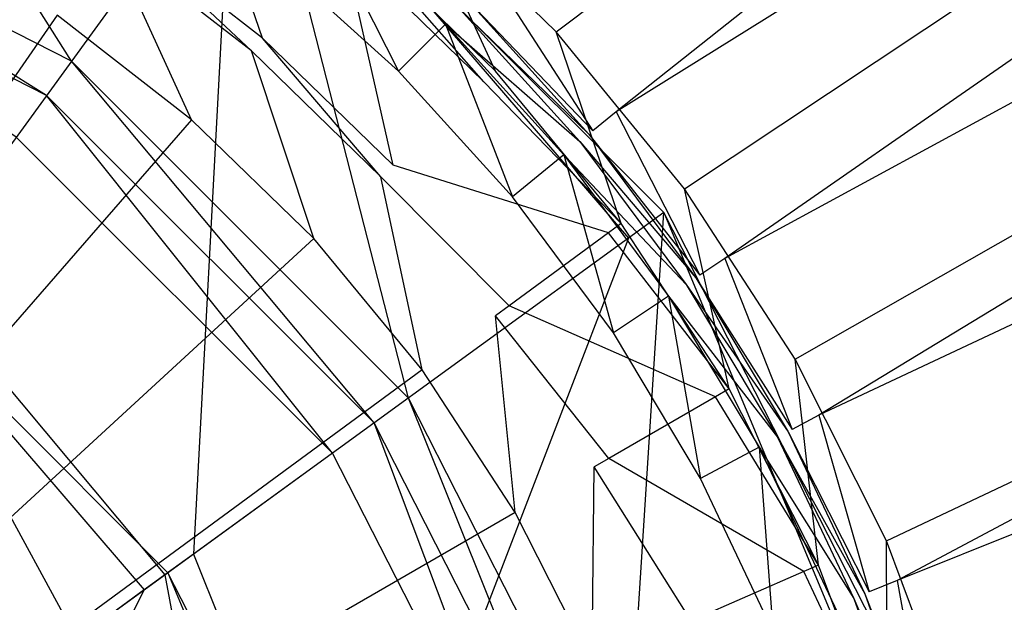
# Model space of a CAD drawing. Extents: x 0 to 0.55, y -0.45 to 0.
# Tile 22 of 33: x 0.289 to 0.305, y -0.203 to -0.193. Entities that reach past the tile are written whole.
import ezdxf

# ---------------------------------------------------------------- set-up
doc = ezdxf.new("R2010")
doc.units = 0
for name, color, linetype in [('L0_WT_516055_0___REPLACEMTFOREM', 7, 'CONTINUOUS'), ('L1_ABLAUF60_ONOVO_1___REPLACEMT', 7, 'CONTINUOUS'), ('L2_ABLAUF60_ONOVO_2___REPLACEMT', 7, 'CONTINUOUS')]:
    doc.layers.add(name, color=color, linetype=linetype)

msp = doc.modelspace()

# ---------------------------------------------------------------- linework, layer by layer
at = {"layer": 'L0_WT_516055_0___REPLACEMTFOREM', "color": 8}
for points, invisible_edges in [([(0.472623, -0.060406, 0.01), (0.297517, -0.193561, 0.01), (0.295164, -0.191252, 0.01), (0.472623, -0.060406, 0.01)], 13), ([(0.297517, -0.193561, 0.01), (0.472623, -0.060406, 0.01), (0.473684, -0.080292, 0.01), (0.297517, -0.193561, 0.01)], 14), ([(0.473684, -0.080292, 0.01), (0.299609, -0.196121, 0.01), (0.297517, -0.193561, 0.01), (0.473684, -0.080292, 0.01)], 13), ([(0.299609, -0.196121, 0.01), (0.473684, -0.080292, 0.01), (0.474744, -0.100177, 0.01), (0.299609, -0.196121, 0.01)], 14), ([(0.474744, -0.100177, 0.01), (0.301412, -0.1989, 0.01), (0.299609, -0.196121, 0.01), (0.474744, -0.100177, 0.01)], 13), ([(0.301412, -0.1989, 0.01), (0.474744, -0.100177, 0.01), (0.475805, -0.120062, 0.01), (0.301412, -0.1989, 0.01)], 14), ([(0.475805, -0.120062, 0.01), (0.302904, -0.201867, 0.01), (0.301412, -0.1989, 0.01), (0.475805, -0.120062, 0.01)], 13), ([(0.302904, -0.201867, 0.01), (0.475805, -0.120062, 0.01), (0.476865, -0.139948, 0.01), (0.302904, -0.201867, 0.01)], 14), ([(0.476865, -0.139948, 0.01), (0.304065, -0.204985, 0.01), (0.302904, -0.201867, 0.01), (0.476865, -0.139948, 0.01)], 13), ([(0.304065, -0.204985, 0.01), (0.476865, -0.139948, 0.01), (0.477926, -0.159833, 0.01), (0.304065, -0.204985, 0.01)], 14), ([(0.298492, -0.194863, 0.055), (0.344077, -0.158751, 0.055), (0.296489, -0.192653, 0.055), (0.298492, -0.194863, 0.055)], 13), ([(0.344077, -0.158751, 0.055), (0.298492, -0.194863, 0.055), (0.348986, -0.163415, 0.055), (0.344077, -0.158751, 0.055)], 14), ([(0.477926, -0.159833, 0.01), (0.304879, -0.208215, 0.01), (0.304065, -0.204985, 0.01), (0.477926, -0.159833, 0.01)], 13), ([(0.300269, -0.197258, 0.055), (0.348986, -0.163415, 0.055), (0.298492, -0.194863, 0.055), (0.300269, -0.197258, 0.055)], 13), ([(0.348986, -0.163415, 0.055), (0.300269, -0.197258, 0.055), (0.35324, -0.168473, 0.055), (0.348986, -0.163415, 0.055)], 14), ([(0.301802, -0.199816, 0.055), (0.35324, -0.168473, 0.055), (0.300269, -0.197258, 0.055), (0.301802, -0.199816, 0.055)], 13), ([(0.35324, -0.168473, 0.055), (0.301802, -0.199816, 0.055), (0.356873, -0.173926, 0.055), (0.35324, -0.168473, 0.055)], 14), ([(0.303077, -0.202512, 0.055), (0.356873, -0.173926, 0.055), (0.301802, -0.199816, 0.055), (0.303077, -0.202512, 0.055)], 13), ([(0.356873, -0.173926, 0.055), (0.303077, -0.202512, 0.055), (0.359929, -0.179755, 0.055), (0.356873, -0.173926, 0.055)], 14), ([(0.304082, -0.20532, 0.055), (0.359929, -0.179755, 0.055), (0.303077, -0.202512, 0.055), (0.304082, -0.20532, 0.055)], 13), ([(0.359929, -0.179755, 0.055), (0.304082, -0.20532, 0.055), (0.362453, -0.185932, 0.055), (0.359929, -0.179755, 0.055)], 14), ([(0.304806, -0.208213, 0.055), (0.362453, -0.185932, 0.055), (0.304082, -0.20532, 0.055), (0.304806, -0.208213, 0.055)], 13), ([(0.362453, -0.185932, 0.055), (0.304806, -0.208213, 0.055), (0.364455, -0.192442, 0.055), (0.362453, -0.185932, 0.055)], 14), ([(0.290668, -0.190693, 0.05), (0.288294, -0.189271, 0.05), (0.275, -0.214142, 0.05), (0.290668, -0.190693, 0.05)], 14), ([(0.291524, -0.190183, 0.008989), (0.292726, -0.193661, 0.001092), (0.290379, -0.191835, 0.001092), (0.291524, -0.190183, 0.008989)], 13), ([(0.292726, -0.193661, 0.001092), (0.291524, -0.190183, 0.008989), (0.294046, -0.192146, 0.008989), (0.292726, -0.193661, 0.001092)], 14), ([(0.292891, -0.192342, 0.05), (0.290668, -0.190693, 0.05), (0.275, -0.214142, 0.05), (0.292891, -0.192342, 0.05)], 14), ([(0.295708, -0.193435, 0.05), (0.293795, -0.191241, 0.051544), (0.293578, -0.191505, 0.05), (0.295708, -0.193435, 0.05)], 13), ([(0.293795, -0.191241, 0.051544), (0.295708, -0.193435, 0.05), (0.295949, -0.193193, 0.051544), (0.293795, -0.191241, 0.051544)], 14), ([(0.295164, -0.191252, 0.01), (0.296525, -0.1942, 0.01), (0.294215, -0.191952, 0.01), (0.295164, -0.191252, 0.01)], 13), ([(0.296525, -0.1942, 0.01), (0.295164, -0.191252, 0.01), (0.297517, -0.193561, 0.01), (0.296525, -0.1942, 0.01)], 14), ([(0.294942, -0.194201, 0.05), (0.293578, -0.191505, 0.05), (0.292891, -0.192342, 0.05), (0.294942, -0.194201, 0.05)], 13), ([(0.293578, -0.191505, 0.05), (0.294942, -0.194201, 0.05), (0.295708, -0.193435, 0.05), (0.293578, -0.191505, 0.05)], 14), ([(0.289374, -0.193285), (0.275, -0.214021), (0.287006, -0.191829), (0.289374, -0.193285)], 14), ([(0.290379, -0.191835, 0.001092), (0.292543, -0.193871), (0.290221, -0.192063), (0.290379, -0.191835, 0.001092)], 13), ([(0.292543, -0.193871), (0.290379, -0.191835, 0.001092), (0.292726, -0.193661, 0.001092), (0.292543, -0.193871)], 14), ([(0.294215, -0.191952, 0.01), (0.296336, -0.194374, 0.008989), (0.294046, -0.192146, 0.008989), (0.294215, -0.191952, 0.01)], 13), ([(0.296336, -0.194374, 0.008989), (0.294215, -0.191952, 0.01), (0.296525, -0.1942, 0.01), (0.296336, -0.194374, 0.008989)], 14), ([(0.290221, -0.192063), (0.291567, -0.194992), (0.289374, -0.193285), (0.290221, -0.192063)], 13), ([(0.291567, -0.194992), (0.290221, -0.192063), (0.292543, -0.193871), (0.291567, -0.194992)], 14), ([(0.294046, -0.192146, 0.008989), (0.294857, -0.195735, 0.001092), (0.292726, -0.193661, 0.001092), (0.294046, -0.192146, 0.008989)], 13), ([(0.294857, -0.195735, 0.001092), (0.294046, -0.192146, 0.008989), (0.296336, -0.194374, 0.008989), (0.294857, -0.195735, 0.001092)], 14), ([(0.294942, -0.194201, 0.05), (0.292891, -0.192342, 0.05), (0.275, -0.214142, 0.05), (0.294942, -0.194201, 0.05)], 14), ([(0.305244, -0.211164, 0.055), (0.364455, -0.192442, 0.055), (0.304806, -0.208213, 0.055), (0.305244, -0.211164, 0.055)], 13), ([(0.298111, -0.195175, 0.055), (0.296489, -0.192653, 0.055), (0.296141, -0.193001, 0.055), (0.298111, -0.195175, 0.055)], 13), ([(0.296489, -0.192653, 0.055), (0.298111, -0.195175, 0.055), (0.298492, -0.194863, 0.055), (0.296489, -0.192653, 0.055)], 14), ([(0.295949, -0.193193, 0.051544), (0.29805, -0.195226, 0.053991), (0.296085, -0.193058, 0.053991), (0.295949, -0.193193, 0.051544)], 14), ([(0.296085, -0.193058, 0.053991), (0.298111, -0.195175, 0.055), (0.296141, -0.193001, 0.055), (0.296085, -0.193058, 0.053991)], 14), ([(0.298111, -0.195175, 0.055), (0.296085, -0.193058, 0.053991), (0.29805, -0.195226, 0.053991), (0.298111, -0.195175, 0.055)], 13), ([(0.295708, -0.193435, 0.05), (0.297902, -0.195347, 0.051544), (0.295949, -0.193193, 0.051544), (0.295708, -0.193435, 0.05)], 14), ([(0.29805, -0.195226, 0.053991), (0.295949, -0.193193, 0.051544), (0.297902, -0.195347, 0.051544), (0.29805, -0.195226, 0.053991)], 13), ([(0.291567, -0.194992), (0.275, -0.214021), (0.289374, -0.193285), (0.291567, -0.194992)], 14), ([(0.2968, -0.196251, 0.05), (0.295708, -0.193435, 0.05), (0.294942, -0.194201, 0.05), (0.2968, -0.196251, 0.05)], 13), ([(0.297902, -0.195347, 0.051544), (0.295708, -0.193435, 0.05), (0.297638, -0.195564, 0.05), (0.297902, -0.195347, 0.051544)], 13), ([(0.295708, -0.193435, 0.05), (0.2968, -0.196251, 0.05), (0.297638, -0.195564, 0.05), (0.295708, -0.193435, 0.05)], 14), ([(0.297517, -0.193561, 0.01), (0.298574, -0.196688, 0.01), (0.296525, -0.1942, 0.01), (0.297517, -0.193561, 0.01)], 13), ([(0.298574, -0.196688, 0.01), (0.297517, -0.193561, 0.01), (0.299609, -0.196121, 0.01), (0.298574, -0.196688, 0.01)], 14), ([(0.292726, -0.193661, 0.001092), (0.294653, -0.195923), (0.292543, -0.193871), (0.292726, -0.193661, 0.001092)], 13), ([(0.294653, -0.195923), (0.292726, -0.193661, 0.001092), (0.294857, -0.195735, 0.001092), (0.294653, -0.195923)], 14), ([(0.292543, -0.193871), (0.293559, -0.19693), (0.291567, -0.194992), (0.292543, -0.193871)], 13), ([(0.293559, -0.19693), (0.292543, -0.193871), (0.294653, -0.195923), (0.293559, -0.19693)], 14), ([(0.2968, -0.196251, 0.05), (0.294942, -0.194201, 0.05), (0.275, -0.214142, 0.05), (0.2968, -0.196251, 0.05)], 14), ([(0.298574, -0.196688, 0.01), (0.296336, -0.194374, 0.008989), (0.296525, -0.1942, 0.01), (0.298574, -0.196688, 0.01)], 14), ([(0.298367, -0.19684, 0.008989), (0.294857, -0.195735, 0.001092), (0.296336, -0.194374, 0.008989), (0.298367, -0.19684, 0.008989)], 14), ([(0.296336, -0.194374, 0.008989), (0.298574, -0.196688, 0.01), (0.298367, -0.19684, 0.008989), (0.296336, -0.194374, 0.008989)], 13), ([(0.293559, -0.19693), (0.275, -0.214021), (0.291567, -0.194992), (0.293559, -0.19693)], 14), ([(0.299859, -0.197532, 0.055), (0.298492, -0.194863, 0.055), (0.298111, -0.195175, 0.055), (0.299859, -0.197532, 0.055)], 13), ([(0.298492, -0.194863, 0.055), (0.299859, -0.197532, 0.055), (0.300269, -0.197258, 0.055), (0.298492, -0.194863, 0.055)], 14), ([(0.29805, -0.195226, 0.053991), (0.299859, -0.197532, 0.055), (0.298111, -0.195175, 0.055), (0.29805, -0.195226, 0.053991)], 14), ([(0.297902, -0.195347, 0.051544), (0.299793, -0.197576, 0.053991), (0.29805, -0.195226, 0.053991), (0.297902, -0.195347, 0.051544)], 14), ([(0.299859, -0.197532, 0.055), (0.29805, -0.195226, 0.053991), (0.299793, -0.197576, 0.053991), (0.299859, -0.197532, 0.055)], 13), ([(0.297638, -0.195564, 0.05), (0.299634, -0.197683, 0.051544), (0.297902, -0.195347, 0.051544), (0.297638, -0.195564, 0.05)], 14), ([(0.299793, -0.197576, 0.053991), (0.297902, -0.195347, 0.051544), (0.299634, -0.197683, 0.051544), (0.299793, -0.197576, 0.053991)], 13), ([(0.298449, -0.198474, 0.05), (0.297638, -0.195564, 0.05), (0.2968, -0.196251, 0.05), (0.298449, -0.198474, 0.05)], 13), ([(0.299634, -0.197683, 0.051544), (0.297638, -0.195564, 0.05), (0.29935, -0.197872, 0.05), (0.299634, -0.197683, 0.051544)], 13), ([(0.297638, -0.195564, 0.05), (0.298449, -0.198474, 0.05), (0.29935, -0.197872, 0.05), (0.297638, -0.195564, 0.05)], 14), ([(0.296748, -0.19803, 0.001092), (0.294653, -0.195923), (0.294857, -0.195735, 0.001092), (0.296748, -0.19803, 0.001092)], 14), ([(0.294857, -0.195735, 0.001092), (0.298367, -0.19684, 0.008989), (0.296748, -0.19803, 0.001092), (0.294857, -0.195735, 0.001092)], 13), ([(0.294653, -0.195923), (0.295326, -0.199075), (0.293559, -0.19693), (0.294653, -0.195923)], 13), ([(0.294653, -0.195923), (0.296748, -0.19803, 0.001092), (0.296524, -0.198195), (0.294653, -0.195923)], 13), ([(0.295326, -0.199075), (0.294653, -0.195923), (0.296524, -0.198195), (0.295326, -0.199075)], 14), ([(0.299609, -0.196121, 0.01), (0.300337, -0.199386, 0.01), (0.298574, -0.196688, 0.01), (0.299609, -0.196121, 0.01)], 13), ([(0.300337, -0.199386, 0.01), (0.299609, -0.196121, 0.01), (0.301412, -0.1989, 0.01), (0.300337, -0.199386, 0.01)], 14), ([(0.298449, -0.198474, 0.05), (0.2968, -0.196251, 0.05), (0.275, -0.214142, 0.05), (0.298449, -0.198474, 0.05)], 14), ([(0.300337, -0.199386, 0.01), (0.298367, -0.19684, 0.008989), (0.298574, -0.196688, 0.01), (0.300337, -0.199386, 0.01)], 14), ([(0.295326, -0.199075), (0.275, -0.214021), (0.293559, -0.19693), (0.295326, -0.199075)], 14), ([(0.300115, -0.199515, 0.008989), (0.296748, -0.19803, 0.001092), (0.298367, -0.19684, 0.008989), (0.300115, -0.199515, 0.008989)], 14), ([(0.298367, -0.19684, 0.008989), (0.300337, -0.199386, 0.01), (0.300115, -0.199515, 0.008989), (0.298367, -0.19684, 0.008989)], 13), ([(0.301367, -0.200049, 0.055), (0.300269, -0.197258, 0.055), (0.299859, -0.197532, 0.055), (0.301367, -0.200049, 0.055)], 13), ([(0.300269, -0.197258, 0.055), (0.301367, -0.200049, 0.055), (0.301802, -0.199816, 0.055), (0.300269, -0.197258, 0.055)], 14), ([(0.299634, -0.197683, 0.051544), (0.301298, -0.200086, 0.053991), (0.299793, -0.197576, 0.053991), (0.299634, -0.197683, 0.051544)], 14), ([(0.299793, -0.197576, 0.053991), (0.301367, -0.200049, 0.055), (0.299859, -0.197532, 0.055), (0.299793, -0.197576, 0.053991)], 14), ([(0.301367, -0.200049, 0.055), (0.299793, -0.197576, 0.053991), (0.301298, -0.200086, 0.053991), (0.301367, -0.200049, 0.055)], 13), ([(0.29935, -0.197872, 0.05), (0.301128, -0.200176, 0.051544), (0.299634, -0.197683, 0.051544), (0.29935, -0.197872, 0.05)], 14), ([(0.301298, -0.200086, 0.053991), (0.299634, -0.197683, 0.051544), (0.301128, -0.200176, 0.051544), (0.301298, -0.200086, 0.053991)], 13), ([(0.299872, -0.200848, 0.05), (0.29935, -0.197872, 0.05), (0.298449, -0.198474, 0.05), (0.299872, -0.200848, 0.05)], 13), ([(0.301128, -0.200176, 0.051544), (0.29935, -0.197872, 0.05), (0.300827, -0.200337, 0.05), (0.301128, -0.200176, 0.051544)], 13), ([(0.29935, -0.197872, 0.05), (0.299872, -0.200848, 0.05), (0.300827, -0.200337, 0.05), (0.29935, -0.197872, 0.05)], 14), ([(0.298374, -0.20052, 0.001092), (0.296524, -0.198195), (0.296748, -0.19803, 0.001092), (0.298374, -0.20052, 0.001092)], 14), ([(0.296748, -0.19803, 0.001092), (0.300115, -0.199515, 0.008989), (0.298374, -0.20052, 0.001092), (0.296748, -0.19803, 0.001092)], 13), ([(0.296524, -0.198195), (0.296846, -0.201402), (0.295326, -0.199075), (0.296524, -0.198195)], 13), ([(0.296524, -0.198195), (0.298374, -0.20052, 0.001092), (0.298133, -0.200659), (0.296524, -0.198195)], 13), ([(0.296846, -0.201402), (0.296524, -0.198195), (0.298133, -0.200659), (0.296846, -0.201402)], 14), ([(0.299872, -0.200848, 0.05), (0.298449, -0.198474, 0.05), (0.275, -0.214142, 0.05), (0.299872, -0.200848, 0.05)], 14), ([(0.301412, -0.1989, 0.01), (0.301793, -0.202262, 0.01), (0.300337, -0.199386, 0.01), (0.301412, -0.1989, 0.01)], 13), ([(0.301793, -0.202262, 0.01), (0.301412, -0.1989, 0.01), (0.302904, -0.201867, 0.01), (0.301793, -0.202262, 0.01)], 14), ([(0.296846, -0.201402), (0.275, -0.214021), (0.295326, -0.199075), (0.296846, -0.201402)], 14), ([(0.301557, -0.202366, 0.008989), (0.298374, -0.20052, 0.001092), (0.300115, -0.199515, 0.008989), (0.301557, -0.202366, 0.008989)], 14), ([(0.301793, -0.202262, 0.01), (0.300115, -0.199515, 0.008989), (0.300337, -0.199386, 0.01), (0.301793, -0.202262, 0.01)], 14), ([(0.300115, -0.199515, 0.008989), (0.301793, -0.202262, 0.01), (0.301557, -0.202366, 0.008989), (0.300115, -0.199515, 0.008989)], 13), ([(0.302622, -0.202701, 0.055), (0.301802, -0.199816, 0.055), (0.301367, -0.200049, 0.055), (0.302622, -0.202701, 0.055)], 13), ([(0.301802, -0.199816, 0.055), (0.302622, -0.202701, 0.055), (0.303077, -0.202512, 0.055), (0.301802, -0.199816, 0.055)], 14), ([(0.301128, -0.200176, 0.051544), (0.302549, -0.202731, 0.053991), (0.301298, -0.200086, 0.053991), (0.301128, -0.200176, 0.051544)], 14), ([(0.301298, -0.200086, 0.053991), (0.302622, -0.202701, 0.055), (0.301367, -0.200049, 0.055), (0.301298, -0.200086, 0.053991)], 14), ([(0.302622, -0.202701, 0.055), (0.301298, -0.200086, 0.053991), (0.302549, -0.202731, 0.053991), (0.302622, -0.202701, 0.055)], 13), ([(0.300827, -0.200337, 0.05), (0.302371, -0.202805, 0.051544), (0.301128, -0.200176, 0.051544), (0.300827, -0.200337, 0.05)], 14), ([(0.302549, -0.202731, 0.053991), (0.301128, -0.200176, 0.051544), (0.302371, -0.202805, 0.051544), (0.302549, -0.202731, 0.053991)], 13), ([(0.301055, -0.20335, 0.05), (0.300827, -0.200337, 0.05), (0.299872, -0.200848, 0.05), (0.301055, -0.20335, 0.05)], 13), ([(0.302371, -0.202805, 0.051544), (0.300827, -0.200337, 0.05), (0.302056, -0.202935, 0.05), (0.302371, -0.202805, 0.051544)], 13), ([(0.300827, -0.200337, 0.05), (0.301055, -0.20335, 0.05), (0.302056, -0.202935, 0.05), (0.300827, -0.200337, 0.05)], 14), ([(0.299717, -0.203173, 0.001092), (0.298133, -0.200659), (0.298374, -0.20052, 0.001092), (0.299717, -0.203173, 0.001092)], 14), ([(0.298374, -0.20052, 0.001092), (0.301557, -0.202366, 0.008989), (0.299717, -0.203173, 0.001092), (0.298374, -0.20052, 0.001092)], 13), ([(0.298133, -0.200659), (0.298101, -0.203882), (0.296846, -0.201402), (0.298133, -0.200659)], 13), ([(0.298101, -0.203882), (0.298133, -0.200659), (0.299462, -0.203285), (0.298101, -0.203882)], 14), ([(0.298133, -0.200659), (0.299717, -0.203173, 0.001092), (0.299462, -0.203285), (0.298133, -0.200659)], 13), ([(0.301055, -0.20335, 0.05), (0.299872, -0.200848, 0.05), (0.275, -0.214142, 0.05), (0.301055, -0.20335, 0.05)], 14), ([(0.298101, -0.203882), (0.275, -0.214021), (0.296846, -0.201402), (0.298101, -0.203882)], 14), ([(0.302904, -0.201867, 0.01), (0.302923, -0.205281, 0.01), (0.301793, -0.202262, 0.01), (0.302904, -0.201867, 0.01)], 13), ([(0.302923, -0.205281, 0.01), (0.302904, -0.201867, 0.01), (0.304065, -0.204985, 0.01), (0.302923, -0.205281, 0.01)], 14), ([(0.302678, -0.205358, 0.008989), (0.299717, -0.203173, 0.001092), (0.301557, -0.202366, 0.008989), (0.302678, -0.205358, 0.008989)], 14), ([(0.302923, -0.205281, 0.01), (0.301557, -0.202366, 0.008989), (0.301793, -0.202262, 0.01), (0.302923, -0.205281, 0.01)], 14), ([(0.301557, -0.202366, 0.008989), (0.302923, -0.205281, 0.01), (0.302678, -0.205358, 0.008989), (0.301557, -0.202366, 0.008989)], 13), ([(0.30361, -0.205463, 0.055), (0.303077, -0.202512, 0.055), (0.302622, -0.202701, 0.055), (0.30361, -0.205463, 0.055)], 13), ([(0.303077, -0.202512, 0.055), (0.30361, -0.205463, 0.055), (0.304082, -0.20532, 0.055), (0.303077, -0.202512, 0.055)], 14), ([(0.302549, -0.202731, 0.053991), (0.30361, -0.205463, 0.055), (0.302622, -0.202701, 0.055), (0.302549, -0.202731, 0.053991)], 14), ([(0.302056, -0.202935, 0.05), (0.303351, -0.205542, 0.051544), (0.302371, -0.202805, 0.051544), (0.302056, -0.202935, 0.05)], 14), ([(0.302371, -0.202805, 0.051544), (0.303534, -0.205486, 0.053991), (0.302549, -0.202731, 0.053991), (0.302371, -0.202805, 0.051544)], 14), ([(0.303534, -0.205486, 0.053991), (0.302371, -0.202805, 0.051544), (0.303351, -0.205542, 0.051544), (0.303534, -0.205486, 0.053991)], 13), ([(0.30361, -0.205463, 0.055), (0.302549, -0.202731, 0.053991), (0.303534, -0.205486, 0.053991), (0.30361, -0.205463, 0.055)], 13)]:
    msp.add_3dface(points, dxfattribs=dict(at, invisible_edges=invisible_edges))
at = {"layer": 'L1_ABLAUF60_ONOVO_1___REPLACEMT', "color": 8}
for points, invisible_edges in [([(0.284271, -0.185611, 0.054318), (0.289607, -0.194038, 0.050512), (0.282679, -0.190508, 0.050512), (0.284271, -0.185611, 0.054318)], 13), ([(0.289607, -0.194038, 0.050512), (0.284271, -0.185611, 0.054318), (0.292634, -0.189872, 0.054318), (0.289607, -0.194038, 0.050512)], 14), ([(0.28405, -0.186288, 0.055), (0.287058, -0.197546, 0.053224), (0.292215, -0.190448, 0.055), (0.28405, -0.186288, 0.055)], 14), ([(0.292634, -0.189872, 0.054318), (0.295105, -0.199536, 0.050512), (0.289607, -0.194038, 0.050512), (0.292634, -0.189872, 0.054318)], 13), ([(0.298694, -0.196928, 0.055), (0.292634, -0.189872, 0.055), (0.292215, -0.190448, 0.055), (0.298694, -0.196928, 0.055)], 13), ([(0.295105, -0.199536, 0.050512), (0.292634, -0.189872, 0.054318), (0.299271, -0.196509, 0.054318), (0.295105, -0.199536, 0.050512)], 14), ([(0.292634, -0.189872, 0.055), (0.298694, -0.196928, 0.055), (0.299271, -0.196509, 0.055), (0.292634, -0.189872, 0.055)], 14), ([(0.292634, -0.189872, 0.055), (0.299271, -0.196509, 0.054318), (0.292634, -0.189872, 0.054318), (0.292634, -0.189872, 0.055)], 13), ([(0.299271, -0.196509, 0.054318), (0.292634, -0.189872, 0.055), (0.299271, -0.196509, 0.055), (0.299271, -0.196509, 0.054318)], 14), ([(0.282679, -0.190508, 0.050512), (0.2892, -0.194598, 0.05), (0.282465, -0.191166, 0.05), (0.282679, -0.190508, 0.050512)], 13), ([(0.2892, -0.194598, 0.05), (0.282679, -0.190508, 0.050512), (0.289607, -0.194038, 0.050512), (0.2892, -0.194598, 0.05)], 14), ([(0.291596, -0.202085, 0.053224), (0.292215, -0.190448, 0.055), (0.287058, -0.197546, 0.053224), (0.291596, -0.202085, 0.053224)], 13), ([(0.292215, -0.190448, 0.055), (0.291596, -0.202085, 0.053224), (0.298694, -0.196928, 0.055), (0.292215, -0.190448, 0.055)], 14), ([(0.288707, -0.195276, 0.05), (0.282465, -0.191166, 0.05), (0.2892, -0.194598, 0.05), (0.288707, -0.195276, 0.05)], 14), ([(0.289607, -0.194038, 0.050512), (0.294545, -0.199942, 0.05), (0.2892, -0.194598, 0.05), (0.289607, -0.194038, 0.050512)], 13), ([(0.294545, -0.199942, 0.05), (0.289607, -0.194038, 0.050512), (0.295105, -0.199536, 0.050512), (0.294545, -0.199942, 0.05)], 14), ([(0.2892, -0.194598, 0.05), (0.293867, -0.200435, 0.05), (0.288707, -0.195276, 0.05), (0.2892, -0.194598, 0.05)], 13), ([(0.293867, -0.200435, 0.05), (0.2892, -0.194598, 0.05), (0.294545, -0.199942, 0.05), (0.293867, -0.200435, 0.05)], 14), ([(0.293867, -0.200435, 0.05), (0.275, -0.214142, 0.05), (0.288707, -0.195276, 0.05), (0.293867, -0.200435, 0.05)], 14), ([(0.299271, -0.196509, 0.054318), (0.298634, -0.206463, 0.050512), (0.295105, -0.199536, 0.050512), (0.299271, -0.196509, 0.054318)], 13), ([(0.298634, -0.206463, 0.050512), (0.299271, -0.196509, 0.054318), (0.303532, -0.204872, 0.054318), (0.298634, -0.206463, 0.050512)], 14), ([(0.302854, -0.205092, 0.055), (0.299271, -0.196509, 0.055), (0.298694, -0.196928, 0.055), (0.302854, -0.205092, 0.055)], 13), ([(0.299271, -0.196509, 0.055), (0.302854, -0.205092, 0.055), (0.303532, -0.204872, 0.055), (0.299271, -0.196509, 0.055)], 14), ([(0.299271, -0.196509, 0.054318), (0.303532, -0.204872, 0.055), (0.303532, -0.204872, 0.054318), (0.299271, -0.196509, 0.054318)], 13), ([(0.303532, -0.204872, 0.055), (0.299271, -0.196509, 0.054318), (0.299271, -0.196509, 0.055), (0.303532, -0.204872, 0.055)], 14), ([(0.29451, -0.207803, 0.053224), (0.298694, -0.196928, 0.055), (0.291596, -0.202085, 0.053224), (0.29451, -0.207803, 0.053224)], 13), ([(0.298694, -0.196928, 0.055), (0.29451, -0.207803, 0.053224), (0.302854, -0.205092, 0.055), (0.298694, -0.196928, 0.055)], 14), ([(0.29113, -0.202423, 0.053224), (0.287058, -0.197546, 0.053224), (0.286719, -0.198012, 0.053224), (0.29113, -0.202423, 0.053224)], 13), ([(0.287058, -0.197546, 0.053224), (0.29113, -0.202423, 0.053224), (0.291596, -0.202085, 0.053224), (0.287058, -0.197546, 0.053224)], 14), ([(0.289697, -0.203464, 0.051881), (0.286719, -0.198012, 0.053224), (0.285678, -0.199445, 0.051881), (0.289697, -0.203464, 0.051881)], 13), ([(0.286719, -0.198012, 0.053224), (0.289697, -0.203464, 0.051881), (0.29113, -0.202423, 0.053224), (0.286719, -0.198012, 0.053224)], 14), ([(0.289261, -0.203781, 0.051472), (0.285678, -0.199445, 0.051881), (0.285361, -0.199882, 0.051472), (0.289261, -0.203781, 0.051472)], 13), ([(0.285678, -0.199445, 0.051881), (0.289261, -0.203781, 0.051472), (0.289697, -0.203464, 0.051881), (0.285678, -0.199445, 0.051881)], 14), ([(0.295105, -0.199536, 0.050512), (0.297976, -0.206677, 0.05), (0.294545, -0.199942, 0.05), (0.295105, -0.199536, 0.050512)], 13), ([(0.297976, -0.206677, 0.05), (0.295105, -0.199536, 0.050512), (0.298634, -0.206463, 0.050512), (0.297976, -0.206677, 0.05)], 14), ([(0.285361, -0.199882, 0.051472), (0.288719, -0.204175, 0.051472), (0.289261, -0.203781, 0.051472), (0.285361, -0.199882, 0.051472)], 14), ([(0.294545, -0.199942, 0.05), (0.297179, -0.206936, 0.05), (0.293867, -0.200435, 0.05), (0.294545, -0.199942, 0.05)], 13), ([(0.297179, -0.206936, 0.05), (0.294545, -0.199942, 0.05), (0.297976, -0.206677, 0.05), (0.297179, -0.206936, 0.05)], 14), ([(0.297179, -0.206936, 0.05), (0.275, -0.214142, 0.05), (0.293867, -0.200435, 0.05), (0.297179, -0.206936, 0.05)], 14), ([(0.293962, -0.207981, 0.053224), (0.291596, -0.202085, 0.053224), (0.29113, -0.202423, 0.053224), (0.293962, -0.207981, 0.053224)], 13), ([(0.291596, -0.202085, 0.053224), (0.293962, -0.207981, 0.053224), (0.29451, -0.207803, 0.053224), (0.291596, -0.202085, 0.053224)], 14), ([(0.292278, -0.208529, 0.051881), (0.29113, -0.202423, 0.053224), (0.289697, -0.203464, 0.051881), (0.292278, -0.208529, 0.051881)], 13), ([(0.29113, -0.202423, 0.053224), (0.292278, -0.208529, 0.051881), (0.293962, -0.207981, 0.053224), (0.29113, -0.202423, 0.053224)], 14)]:
    msp.add_3dface(points, dxfattribs=dict(at, invisible_edges=invisible_edges))
at = {"layer": 'L2_ABLAUF60_ONOVO_2___REPLACEMT', "color": 8}
for points, invisible_edges in [([(0.290795, -0.202667, 0.054022), (0.286756, -0.197962, 0.053943), (0.286476, -0.198347, 0.054022), (0.290795, -0.202667, 0.054022)], 13), ([(0.286756, -0.197962, 0.053943), (0.290795, -0.202667, 0.054022), (0.29118, -0.202387, 0.053943), (0.286756, -0.197962, 0.053943)], 14), ([(0.286756, -0.197962, 0.053318), (0.29118, -0.202387, 0.053943), (0.29118, -0.202387, 0.053318), (0.286756, -0.197962, 0.053318)], 13), ([(0.29118, -0.202387, 0.053943), (0.286756, -0.197962, 0.053318), (0.286756, -0.197962, 0.053943), (0.29118, -0.202387, 0.053943)], 14), ([(0.286476, -0.198347, 0.054022), (0.285116, -0.206793, 0.055187), (0.290795, -0.202667, 0.054022), (0.286476, -0.198347, 0.054022)], 14), ([(0.293568, -0.208109, 0.054022), (0.29118, -0.202387, 0.053943), (0.290795, -0.202667, 0.054022), (0.293568, -0.208109, 0.054022)], 13), ([(0.29118, -0.202387, 0.053943), (0.293568, -0.208109, 0.054022), (0.294021, -0.207962, 0.053943), (0.29118, -0.202387, 0.053943)], 14), ([(0.29118, -0.202387, 0.053318), (0.294021, -0.207962, 0.053943), (0.294021, -0.207962, 0.053318), (0.29118, -0.202387, 0.053318)], 13), ([(0.294021, -0.207962, 0.053943), (0.29118, -0.202387, 0.053318), (0.29118, -0.202387, 0.053943), (0.294021, -0.207962, 0.053943)], 14), ([(0.286892, -0.210278, 0.055187), (0.290795, -0.202667, 0.054022), (0.285116, -0.206793, 0.055187), (0.286892, -0.210278, 0.055187)], 13), ([(0.290795, -0.202667, 0.054022), (0.286892, -0.210278, 0.055187), (0.293568, -0.208109, 0.054022), (0.290795, -0.202667, 0.054022)], 14)]:
    msp.add_3dface(points, dxfattribs=dict(at, invisible_edges=invisible_edges))

doc.saveas('drawing.dxf')
